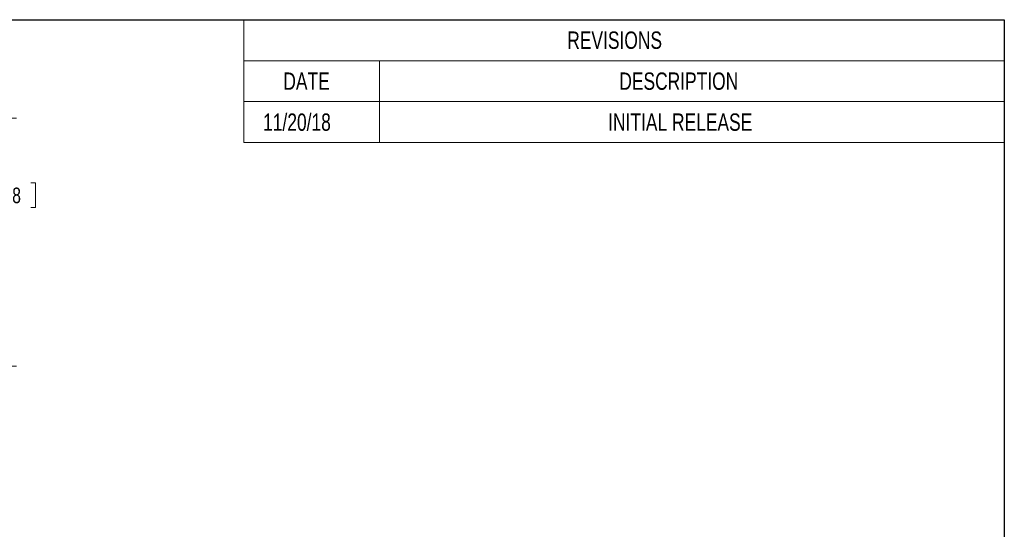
# Model space of a CAD drawing. Header units: millimetres. Extents: x 10 to 272, y 8 to 208.
# Tile 31 of 31: x 150 to 270, y 146 to 208. Entities that reach past the tile are written whole.
import ezdxf

# ---------------------------------------------------------------- set-up
doc = ezdxf.new("R2010")
doc.units = ezdxf.units.MM
doc.styles.add('SLDTEXTSTYLE0', font='TXT', dxfattribs={"width": 0.75})
doc.dimstyles.new('SLDDIMSTYLE0', dxfattribs={"dimtxt": 1.905, "dimasz": 3, "dimexe": 0, "dimexo": 0.0625, "dimgap": 0.47625, "dimtad": 0, "dimtih": 1, "dimtoh": 1, "dimdec": 1, "dimlfac": 2, "dimrnd": 1e-09, "dimzin": 12, "dimdsep": 46, "dimtxsty": 'SLDTEXTSTYLE0', "dimsah": 1, "dimcen": 0.09, "dimadec": 0, "dimazin": 3, "dimtfac": 1, "dimtdec": 1, "dimtofl": 0, "dimtmove": 0, "dimatfit": 3, "dimfxl": 1, "dimfrac": 2, "dimtolj": 1, "dimtzin": 12, "dimarcsym": 0})

# ---------------------------------------------------------------- blocks, each defined once
blk = doc.blocks.new('SW_TABLEANNOTATION_0')
at = {"color": 0, "linetype": 'Continuous', "lineweight": 18}
for p, q in [((0, 0), (0, -15)), ((92.77, 0), (0, 0)), ((92.77, -15), (92.77, 0)), ((0, -5), (92.77, -5)), ((16.57, -5), (16.57, -10)), ((0, -10), (92.77, -10)), ((16.57, -10), (16.57, -15)), ((0, -15), (92.77, -15))]:
    blk.add_line(p, q, dxfattribs=at)
at = {"color": 0, "linetype": 'Continuous', "lineweight": 18, "attachment_point": 1, "style": 'SLDTEXTSTYLE0'}
for s, insert, char_height in [('REVISIONS', (39.46, -1.44), 2.117), ('DATE', (4.83, -6.44), 2.117), ('DESCRIPTION', (45.81, -6.44), 2.1167), ('11/20/18', (2.36, -11.44), 2.117), ('INITIAL RELEASE', (44.45, -11.44), 2.1167)]:
    blk.add_mtext(s, dxfattribs=dict(at, insert=insert, char_height=char_height))
blk = doc.blocks.new('_D_16')
at = {"color": 7, "linetype": 'Continuous', "lineweight": 18}
for p, q in [((85.94, 195.66), (149.59, 195.66)), ((146.42, 195.66), (146.42, 188.17)), ((146.42, 187.78), (145.84, 187.78)), ((145.84, 187.78), (145.84, 184.76)), ((151.34, 187.78), (151.92, 187.78)), ((151.92, 187.78), (151.92, 184.76)), ((145.84, 184.76), (146.42, 184.76)), ((146.42, 165.41), (146.42, 184.37)), ((151.92, 184.76), (151.34, 184.76)), ((85.94, 165.41), (149.59, 165.41))]:
    blk.add_line(p, q, dxfattribs=at)
for points in [[(146.42, 195.66), (145.92, 192.66), (146.92, 192.66)], [(146.42, 165.41), (146.92, 168.41), (145.92, 168.41)]]:
    blk.add_solid(points, dxfattribs=at)
at = {"color": 7, "linetype": 'Continuous', "lineweight": 18, "char_height": 1.905, "attachment_point": 1, "style": 'SLDTEXTSTYLE0'}
for s, insert in [('60.5', (140.33, 187.21)), ('2.38', (146.42, 187.21))]:
    blk.add_mtext(s, dxfattribs=dict(at, insert=insert))

msp = doc.modelspace()

# ---------------------------------------------------------------- linework, layer by layer
at = {"color": 7, "linetype": 'Continuous', "lineweight": 25}
for p, q in [((10.088, 207.692), (270.088, 207.692)), ((270.088, 207.692), (270.088, 7.692))]:
    msp.add_line(p, q, dxfattribs=at)

# ---------------------------------------------------------------- block references
at = {"color": 7, "linetype": 'Continuous', "lineweight": 18}
msp.add_blockref('SW_TABLEANNOTATION_0', (177.316, 207.692), dxfattribs=at)

# ---------------------------------------------------------------- dimensions: what is measured, and where the dimension line sits
dim = msp.add_linear_dim(base=(146.416, 165.409), p1=(84.673, 195.659), p2=(84.673, 165.409), angle=90, dimstyle='SLDDIMSTYLE0', dxfattribs=at)
dim.commit()
dim.dimension.update_dxf_attribs({"geometry": '_D_16', "text_midpoint": (146.416, 186.27), "dimtype": 160})

doc.saveas('drawing.dxf')
